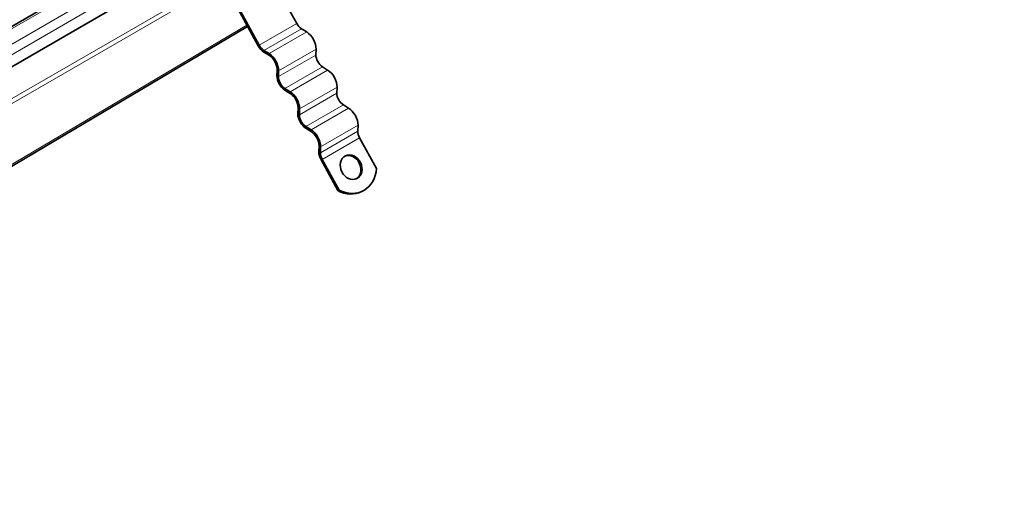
# Model space of a CAD drawing. Header units: millimetres. Extents: x -300186 to 535164, y -28581 to 763383.
# Tile 149 of 256: x 3496 to 3728, y 136548 to 136658. Entities that reach past the tile are written whole.
import ezdxf

# ---------------------------------------------------------------- set-up
doc = ezdxf.new("R2010")
doc.units = ezdxf.units.MM
doc.header["$LTSCALE"] = 10
doc.layers.add('Visible (ISO)', color=7, linetype='Continuous', lineweight=35)
doc.layers.add('Visible Narrow (ISO)', color=7, linetype='Continuous', lineweight=9)

msp = doc.modelspace()

# ---------------------------------------------------------------- linework, layer by layer
at = {"layer": 'Visible (ISO)'}
for p, q in [((2883.204, 136304.219), (3718.34, 136786.385)), ((3728.105, 136782.534), (2891.86, 136299.728)), ((3561.229, 136657.535), (3556.411, 136666.282)), ((3547.313, 136661.05), (3552.131, 136652.303)), ((3552.39, 136652.432), (3547.572, 136661.179)), ((3419.176, 136579.569), (3549.652, 136656.803)), ((3563.573, 136655.548), (3562.337, 136656.312)), ((3553.485, 136650.808), (3554.722, 136650.044)), ((3554.734, 136650.445), (3553.498, 136651.209)), ((3565.747, 136650.121), (3565.79, 136651.524)), ((3568.518, 136646.571), (3567.281, 136647.335)), ((3556.598, 136646.639), (3556.554, 136645.236)), ((3556.908, 136645.018), (3556.951, 136646.421)), ((3570.691, 136641.143), (3570.734, 136642.546)), ((3558.43, 136641.831), (3559.667, 136641.067)), ((3559.679, 136641.468), (3558.442, 136642.232)), ((3561.542, 136637.662), (3561.499, 136636.259)), ((3573.462, 136637.593), (3572.226, 136638.357)), ((3561.852, 136636.04), (3561.895, 136637.443)), ((3564.623, 136632.49), (3563.387, 136633.254)), ((3575.636, 136632.166), (3575.679, 136633.569)), ((3563.374, 136632.853), (3564.611, 136632.09)), ((3566.487, 136628.684), (3566.443, 136627.281)), ((3566.797, 136627.063), (3566.84, 136628.466)), ((3580.038, 136623.385), (3576.062, 136630.603)), ((3566.965, 136625.371), (3570.94, 136618.153)), ((3571.199, 136618.282), (3567.223, 136625.5)), ((3570.94, 136618.153), (3571.199, 136618.282)), ((3576.526, 136617.92), (3576.784, 136618.049))]:
    msp.add_line(p, q, dxfattribs=at)
for centre, major_axis, ratio, start_param, end_param in [((3562.392, 136658.116), (-1.125, 1.949), 0.5773503, 1.5358897, 2.3212879), ((3563.493, 136652.942), (-1.625, 2.815), 0.5773503, 3.8920842, 5.4628806), ((3553.553, 136653.013), (1.375, -2.382), 0.5773503, 4.6774824, 5.4628806), ((3553.553, 136653.013), (-1.125, 1.949), 0.5773503, 1.5358897, 2.3212879), ((3554.654, 136647.839), (1.375, -2.382), 0.5773503, 0.7504916, 2.3212879), ((3554.654, 136647.839), (-1.625, 2.815), 0.5773503, 3.8920842, 5.4628806), ((3567.337, 136649.139), (-1.125, 1.949), 0.5773503, 0.7504916, 2.3212879), ((3558.498, 136644.035), (1.375, -2.382), 0.5773503, 3.8920842, 5.4628806), ((3558.498, 136644.035), (-1.125, 1.949), 0.5773503, 0.7504916, 2.3212879), ((3568.438, 136643.965), (-1.625, 2.815), 0.5773503, 3.8920842, 5.4628806), ((3559.599, 136638.862), (1.375, -2.382), 0.5773503, 0.7504916, 2.3212879), ((3559.599, 136638.862), (-1.625, 2.815), 0.5773503, 3.8920842, 5.4628806), ((3572.281, 136640.161), (-1.125, 1.949), 0.5773503, 0.7504916, 2.3212879), ((3563.442, 136635.058), (1.375, -2.382), 0.5773503, 3.8920842, 5.4628806), ((3563.442, 136635.058), (-1.125, 1.949), 0.5773503, 0.7504916, 2.3212879), ((3573.382, 136634.988), (-1.625, 2.815), 0.5773503, 3.8920842, 5.4628806), ((3564.543, 136629.885), (1.375, -2.382), 0.5773503, 0.7504916, 2.3212879), ((3564.543, 136629.885), (-1.625, 2.815), 0.5773503, 3.8920842, 5.4628806), ((3577.226, 136631.184), (-1.125, 1.949), 0.5773503, 0.7504916, 1.5358897), ((3568.387, 136626.081), (1.375, -2.382), 0.5773503, 3.8920842, 4.6774824), ((3568.387, 136626.081), (-1.125, 1.949), 0.5773503, 0.7504916, 1.5358897), ((3573.795, 136623.544), (1.34, -2.684), 0.8159992, 0.0590676, 3.0825251), ((3573.21, 136625.206), (3.574, -7.157), 0.8159992, 5.4358348, 7.2291665), ((3572.951, 136625.077), (3.574, -7.157), 0.8159992, 5.4358348, 6.2831853)]:
    msp.add_ellipse(centre, major_axis=major_axis, ratio=ratio, start_param=start_param, end_param=end_param, dxfattribs=at)
msp.add_ellipse((3574.054, 136623.673), major_axis=(-1.34, 2.684), ratio=0.8159992, dxfattribs=at)
at = {"layer": 'Visible Narrow (ISO)'}
for p, q in [((3719.09, 136786.31), (2883.466, 136303.863)), ((2886.648, 136302.026), (3722.272, 136784.473)), ((3723.332, 136782.636), (2889.386, 136301.157)), ((3543.324, 136668.293), (3412.052, 136592.503)), ((3543.81, 136667.41), (3412.539, 136591.62)), ((3549.443, 136657.183), (3418.967, 136579.948)), ((3552.39, 136652.432), (3561.229, 136657.535)), ((3553.498, 136651.209), (3562.337, 136656.312)), ((3554.734, 136650.445), (3563.573, 136655.548)), ((3556.908, 136645.018), (3565.747, 136650.121)), ((3556.951, 136646.421), (3565.79, 136651.524)), ((3558.442, 136642.232), (3567.281, 136647.335)), ((3559.679, 136641.468), (3568.518, 136646.571)), ((3561.895, 136637.443), (3570.734, 136642.546)), ((3561.852, 136636.04), (3570.691, 136641.143)), ((3563.387, 136633.254), (3572.226, 136638.357)), ((3564.623, 136632.49), (3573.462, 136637.593)), ((3566.84, 136628.466), (3575.679, 136633.569)), ((3566.797, 136627.063), (3575.636, 136632.166)), ((3567.223, 136625.5), (3576.062, 136630.603))]:
    msp.add_line(p, q, dxfattribs=at)

doc.saveas('drawing.dxf')
